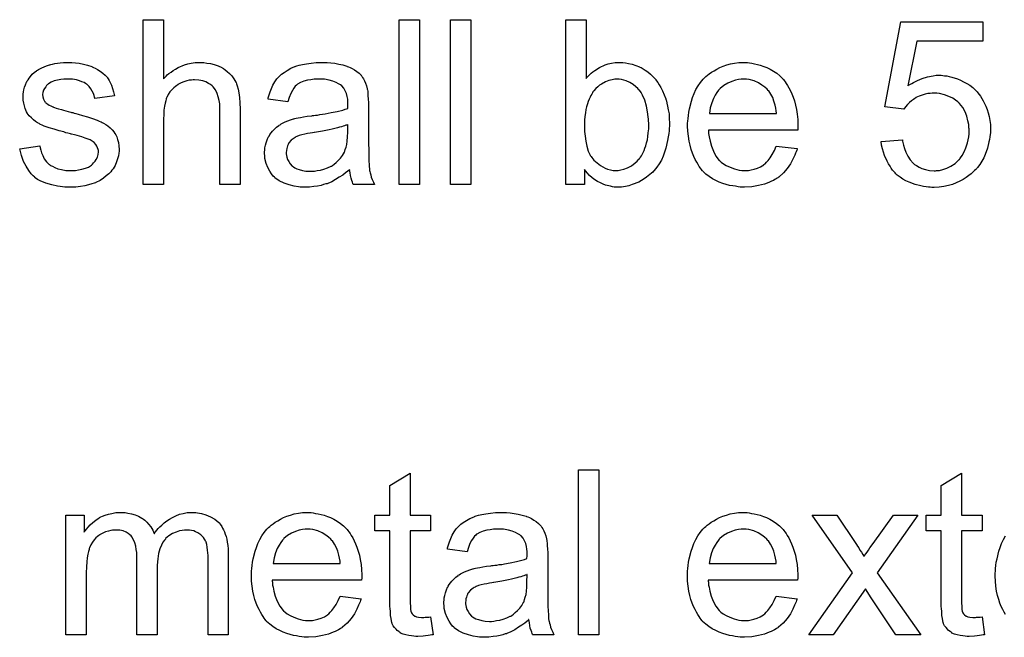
# Model space of a CAD drawing. Extents: x -1.6 to 9, y -2.8 to 5.2.
# Tile 89 of 197: x 6.58 to 7.058, y 0.018 to 0.318. Entities that reach past the tile are written whole.
import ezdxf

# ---------------------------------------------------------------- set-up
doc = ezdxf.new("R2010")
doc.units = 0
doc.layers.add('dfn6-15-57-c_document', color=1, linetype='CONTINUOUS')

msp = doc.modelspace()

# ---------------------------------------------------------------- linework, layer by layer
at = {"layer": 'dfn6-15-57-c_document', "color": 1}
for points in [[(6.649675, 0.28935), (6.649791, 0.289466), (6.650022, 0.289697), (6.650369, 0.290044), (6.650948, 0.290623), (6.651526, 0.291201), (6.652336, 0.291895), (6.653378, 0.292589), (6.654419, 0.293399), (6.655576, 0.294094), (6.656849, 0.294788), (6.659857, 0.29606), (6.661477, 0.296639), (6.663212, 0.296986), (6.665063, 0.297217), (6.666915, 0.297333), (6.667956, 0.297333), (6.669229, 0.297217), (6.670733, 0.296986), (6.672468, 0.296755), (6.674319, 0.296292), (6.676171, 0.295598), (6.678022, 0.294788), (6.678253, 0.294672), (6.678832, 0.294325), (6.679642, 0.293746), (6.680683, 0.292937), (6.681724, 0.291895), (6.682881, 0.290738), (6.683922, 0.28935), (6.684848, 0.28773), (6.684964, 0.287499), (6.685195, 0.28692), (6.685542, 0.285879), (6.685889, 0.284375), (6.686236, 0.282524), (6.686584, 0.280325), (6.686815, 0.277664), (6.686931, 0.274656), (6.686931, 0.237979), (6.677096, 0.237979), (6.677096, 0.274772), (6.677096, 0.274887), (6.677096, 0.275119), (6.677096, 0.275466), (6.677096, 0.275929), (6.67698, 0.277201), (6.676749, 0.278821), (6.676286, 0.280557), (6.675708, 0.282292), (6.674898, 0.284028), (6.673857, 0.285416), (6.673741, 0.285532), (6.673278, 0.285995), (6.672584, 0.286573), (6.671543, 0.287151), (6.67027, 0.287846), (6.668766, 0.288308), (6.666915, 0.288771), (6.664832, 0.288887), (6.664138, 0.288887), (6.663328, 0.288771), (6.662171, 0.288656), (6.661014, 0.288308), (6.659626, 0.287961), (6.658237, 0.287383), (6.656733, 0.286573), (6.656617, 0.286457), (6.656154, 0.28611), (6.65546, 0.285647), (6.65465, 0.284953), (6.653725, 0.284028), (6.652799, 0.282986), (6.651989, 0.281714), (6.651295, 0.280325), (6.651179, 0.280094), (6.651064, 0.279631), (6.650832, 0.278705), (6.650485, 0.277548), (6.650138, 0.276044), (6.649907, 0.274193), (6.649791, 0.272111), (6.649675, 0.269681), (6.649675, 0.237979), (6.639841, 0.237979), (6.639841, 0.318043), (6.649675, 0.318043), (6.649675, 0.28935)], [(6.773937, 0.237979), (6.764103, 0.237979), (6.764103, 0.318043), (6.773937, 0.318043), (6.773937, 0.237979)], [(6.798813, 0.237979), (6.788978, 0.237979), (6.788978, 0.318043), (6.798813, 0.318043), (6.798813, 0.237979)], [(6.854811, 0.289466), (6.854927, 0.289581), (6.855043, 0.289813), (6.85539, 0.29016), (6.855968, 0.290738), (6.856547, 0.291317), (6.857241, 0.292011), (6.858167, 0.292705), (6.859092, 0.293399), (6.861406, 0.294903), (6.864067, 0.29606), (6.865572, 0.296639), (6.867191, 0.296986), (6.868927, 0.297217), (6.870662, 0.297333), (6.871588, 0.297333), (6.872629, 0.297217), (6.873902, 0.297102), (6.875406, 0.296755), (6.877141, 0.296408), (6.878993, 0.295829), (6.880728, 0.295135), (6.88096, 0.295019), (6.881538, 0.294788), (6.882464, 0.294209), (6.883505, 0.293515), (6.884778, 0.292705), (6.88605, 0.291664), (6.887439, 0.290391), (6.888596, 0.289003), (6.888712, 0.288887), (6.889059, 0.288308), (6.889637, 0.287499), (6.890331, 0.286457), (6.891141, 0.285069), (6.891951, 0.283449), (6.892761, 0.281598), (6.893455, 0.279631), (6.893455, 0.279515), (6.893571, 0.2794), (6.893687, 0.279053), (6.893802, 0.278705), (6.894034, 0.277548), (6.894381, 0.276044), (6.894728, 0.274309), (6.895075, 0.272342), (6.895191, 0.270144), (6.895306, 0.26783), (6.895306, 0.267714), (6.895306, 0.267135), (6.895306, 0.266441), (6.895191, 0.2654), (6.895075, 0.264127), (6.894959, 0.262739), (6.894728, 0.261119), (6.894381, 0.259384), (6.893455, 0.255681), (6.892877, 0.253714), (6.892182, 0.251863), (6.891373, 0.249896), (6.890331, 0.248161), (6.889174, 0.246425), (6.887902, 0.244805), (6.887786, 0.24469), (6.887555, 0.244458), (6.887207, 0.244111), (6.886629, 0.243533), (6.885819, 0.242954), (6.885009, 0.24226), (6.884083, 0.241566), (6.882926, 0.240756), (6.881654, 0.240062), (6.880381, 0.239252), (6.877257, 0.237979), (6.875637, 0.2374), (6.873902, 0.237053), (6.872051, 0.236822), (6.870199, 0.236706), (6.869737, 0.236706), (6.869158, 0.236822), (6.868464, 0.236822), (6.867654, 0.236938), (6.866613, 0.237169), (6.864299, 0.237748), (6.863026, 0.23821), (6.861753, 0.238789), (6.860365, 0.239483), (6.859092, 0.240293), (6.857704, 0.241334), (6.856431, 0.242491), (6.855274, 0.243764), (6.854117, 0.245268), (6.854117, 0.237979), (6.844977, 0.237979), (6.844977, 0.318043), (6.854811, 0.318043), (6.854811, 0.289466)], [(7.047336, 0.30763), (7.015287, 0.30763), (7.011006, 0.285995), (7.011122, 0.28611), (7.011354, 0.286226), (7.011701, 0.286457), (7.012279, 0.286804), (7.012973, 0.287151), (7.013783, 0.287614), (7.015634, 0.28854), (7.017948, 0.289466), (7.020494, 0.290275), (7.023271, 0.290854), (7.024659, 0.291085), (7.027204, 0.291085), (7.027899, 0.29097), (7.028824, 0.290854), (7.029865, 0.290738), (7.031023, 0.290507), (7.032295, 0.29016), (7.035072, 0.28935), (7.036576, 0.288771), (7.03808, 0.287961), (7.039584, 0.287151), (7.041088, 0.286226), (7.042477, 0.285069), (7.043865, 0.283796), (7.043981, 0.28368), (7.044212, 0.283449), (7.044559, 0.283102), (7.045022, 0.282524), (7.045601, 0.281714), (7.046179, 0.280904), (7.046873, 0.279862), (7.047568, 0.278705), (7.048146, 0.277433), (7.04884, 0.276044), (7.049419, 0.274425), (7.049997, 0.272805), (7.05046, 0.271069), (7.050807, 0.269102), (7.051039, 0.267135), (7.051154, 0.265053), (7.051154, 0.264937), (7.051154, 0.26459), (7.051154, 0.264012), (7.051039, 0.263202), (7.050923, 0.262276), (7.050807, 0.261235), (7.050576, 0.259962), (7.050344, 0.258689), (7.04965, 0.255681), (7.048493, 0.252557), (7.047799, 0.250937), (7.046873, 0.249433), (7.045948, 0.247814), (7.044791, 0.246309), (7.044675, 0.246194), (7.044444, 0.245847), (7.043981, 0.245384), (7.043402, 0.244805), (7.042592, 0.244111), (7.041667, 0.243185), (7.04051, 0.242376), (7.039237, 0.24145), (7.037849, 0.240524), (7.036229, 0.239714), (7.034493, 0.238905), (7.032642, 0.238095), (7.030675, 0.237516), (7.028477, 0.237053), (7.026163, 0.236706), (7.023733, 0.236591), (7.022692, 0.236591), (7.021882, 0.236706), (7.020957, 0.236822), (7.019915, 0.236938), (7.018643, 0.237053), (7.01737, 0.2374), (7.014477, 0.238095), (7.011585, 0.239136), (7.010081, 0.23983), (7.008577, 0.24064), (7.007188, 0.241566), (7.0058, 0.242607), (7.005684, 0.242723), (7.005453, 0.242838), (7.005221, 0.243301), (7.004759, 0.243764), (7.00418, 0.244343), (7.003602, 0.245037), (7.002907, 0.245962), (7.002329, 0.247004), (7.001635, 0.248045), (7.00094, 0.249318), (6.999668, 0.252094), (6.998627, 0.255334), (6.998279, 0.25707), (6.998048, 0.258921), (7.008345, 0.259731), (7.008345, 0.259615), (7.008345, 0.259384), (7.008461, 0.259036), (7.008577, 0.258458), (7.008924, 0.257185), (7.009387, 0.25545), (7.010081, 0.253714), (7.011006, 0.251747), (7.012163, 0.250012), (7.013552, 0.248392), (7.013783, 0.248276), (7.014246, 0.247814), (7.015172, 0.247235), (7.016444, 0.246541), (7.017833, 0.245847), (7.019568, 0.245268), (7.021535, 0.244805), (7.023733, 0.24469), (7.024428, 0.24469), (7.02489, 0.244805), (7.026279, 0.244921), (7.027899, 0.245384), (7.029865, 0.245962), (7.031832, 0.246888), (7.033915, 0.248276), (7.034841, 0.249086), (7.035766, 0.250012), (7.035882, 0.250127), (7.035998, 0.250243), (7.036229, 0.25059), (7.036576, 0.250937), (7.037386, 0.25221), (7.038312, 0.25383), (7.039122, 0.255797), (7.039931, 0.258226), (7.04051, 0.261119), (7.040741, 0.262623), (7.040741, 0.264243), (7.040741, 0.264359), (7.040741, 0.26459), (7.040741, 0.265053), (7.040626, 0.265631), (7.040626, 0.266325), (7.04051, 0.267135), (7.040163, 0.268987), (7.039584, 0.271185), (7.038774, 0.273383), (7.037617, 0.275466), (7.035998, 0.277433), (7.035998, 0.277548), (7.035766, 0.277664), (7.035188, 0.278243), (7.034146, 0.279053), (7.032758, 0.279978), (7.030907, 0.280788), (7.028824, 0.281598), (7.026395, 0.282176), (7.025006, 0.282408), (7.022808, 0.282408), (7.021882, 0.282292), (7.020725, 0.282176), (7.019337, 0.281829), (7.017948, 0.281482), (7.016444, 0.280904), (7.01494, 0.280209), (7.014824, 0.280094), (7.014362, 0.279862), (7.013667, 0.279284), (7.012742, 0.278705), (7.011816, 0.277896), (7.010891, 0.276854), (7.009849, 0.275813), (7.009039, 0.27454), (6.999783, 0.275813), (7.007535, 0.317002), (7.047336, 0.317002), (7.047336, 0.30763)], [(6.605247, 0.297217), (6.606982, 0.297102), (6.608833, 0.29687), (6.6108, 0.296407), (6.612883, 0.295945), (6.61485, 0.29525), (6.614965, 0.29525), (6.615081, 0.295135), (6.615659, 0.294903), (6.616585, 0.294441), (6.617742, 0.293862), (6.619015, 0.293052), (6.620288, 0.292127), (6.621444, 0.291085), (6.622486, 0.289928), (6.622601, 0.289813), (6.622833, 0.28935), (6.623296, 0.28854), (6.623874, 0.287614), (6.624453, 0.286226), (6.625031, 0.284722), (6.625494, 0.282986), (6.625957, 0.281019), (6.616354, 0.279747), (6.616354, 0.279978), (6.616238, 0.280441), (6.616007, 0.281251), (6.615659, 0.282292), (6.615081, 0.283333), (6.614387, 0.28449), (6.613577, 0.285647), (6.61242, 0.286689), (6.612304, 0.286804), (6.611841, 0.287036), (6.611147, 0.287498), (6.610106, 0.287961), (6.608949, 0.288424), (6.607445, 0.288887), (6.605594, 0.289118), (6.603627, 0.289234), (6.60247, 0.289234), (6.601313, 0.289118), (6.599809, 0.289003), (6.598305, 0.288656), (6.596685, 0.288308), (6.595181, 0.28773), (6.593908, 0.28692), (6.593792, 0.286804), (6.593445, 0.286573), (6.592982, 0.28611), (6.59252, 0.285416), (6.591941, 0.284722), (6.591478, 0.283796), (6.591131, 0.282755), (6.591015, 0.281714), (6.591015, 0.281598), (6.591015, 0.281366), (6.591131, 0.281019), (6.591131, 0.280557), (6.591478, 0.279399), (6.592172, 0.278243), (6.592288, 0.278127), (6.592404, 0.278011), (6.592635, 0.277664), (6.593098, 0.277317), (6.593561, 0.27697), (6.594255, 0.276507), (6.595065, 0.27616), (6.59599, 0.275697), (6.596106, 0.275697), (6.596338, 0.275581), (6.5968, 0.275466), (6.59761, 0.275119), (6.598767, 0.274772), (6.600271, 0.274424), (6.601197, 0.274077), (6.602238, 0.273846), (6.603395, 0.273499), (6.604668, 0.273152), (6.604784, 0.273152), (6.605131, 0.273036), (6.605709, 0.27292), (6.606404, 0.272689), (6.607213, 0.272457), (6.608255, 0.272226), (6.610453, 0.271532), (6.612883, 0.270838), (6.615312, 0.270028), (6.617511, 0.269218), (6.618436, 0.268871), (6.619246, 0.268524), (6.619478, 0.268408), (6.61994, 0.268177), (6.620635, 0.26783), (6.621676, 0.267251), (6.622717, 0.266557), (6.623758, 0.265631), (6.6248, 0.26459), (6.625725, 0.263433), (6.625841, 0.263317), (6.626073, 0.262854), (6.626535, 0.26216), (6.626998, 0.261119), (6.627345, 0.259846), (6.627808, 0.258458), (6.628039, 0.256838), (6.628155, 0.254987), (6.628155, 0.254756), (6.628155, 0.254177), (6.628039, 0.253251), (6.627808, 0.251979), (6.627461, 0.25059), (6.626882, 0.249086), (6.626188, 0.247351), (6.625263, 0.245731), (6.625147, 0.2455), (6.624684, 0.245037), (6.624106, 0.244227), (6.62318, 0.243301), (6.621907, 0.24226), (6.620519, 0.241103), (6.618899, 0.240062), (6.616932, 0.23902), (6.616816, 0.23902), (6.616701, 0.238905), (6.616007, 0.238673), (6.61485, 0.238326), (6.613346, 0.237863), (6.611494, 0.2374), (6.609412, 0.237053), (6.607213, 0.236822), (6.604668, 0.236706), (6.603627, 0.236706), (6.602817, 0.236822), (6.601891, 0.236822), (6.600734, 0.236938), (6.599577, 0.237053), (6.598305, 0.237285), (6.595528, 0.237863), (6.592635, 0.238673), (6.589858, 0.23983), (6.588586, 0.240524), (6.587429, 0.241334), (6.587313, 0.24145), (6.587197, 0.241566), (6.586503, 0.24226), (6.585462, 0.243301), (6.584305, 0.244921), (6.583032, 0.246888), (6.581759, 0.249202), (6.580718, 0.252094), (6.579908, 0.255334), (6.589627, 0.256838), (6.589627, 0.256722), (6.589627, 0.256607), (6.589858, 0.255912), (6.59009, 0.254755), (6.590553, 0.253483), (6.591131, 0.252094), (6.591825, 0.25059), (6.592867, 0.249086), (6.594139, 0.247813), (6.594371, 0.247698), (6.594833, 0.247351), (6.595759, 0.246888), (6.596916, 0.246309), (6.59842, 0.245731), (6.600156, 0.245268), (6.602238, 0.244921), (6.604668, 0.244805), (6.605825, 0.244805), (6.606982, 0.244921), (6.608486, 0.245152), (6.610106, 0.245499), (6.611841, 0.245962), (6.613346, 0.246541), (6.614734, 0.247466), (6.61485, 0.247582), (6.615312, 0.247929), (6.615775, 0.248508), (6.616469, 0.249318), (6.617048, 0.250243), (6.617626, 0.2514), (6.617974, 0.252557), (6.618089, 0.253946), (6.618089, 0.254061), (6.618089, 0.254524), (6.617974, 0.255103), (6.617742, 0.255912), (6.617395, 0.256722), (6.616816, 0.257532), (6.616122, 0.258458), (6.615081, 0.259152), (6.614965, 0.259268), (6.614618, 0.259384), (6.61404, 0.259731), (6.613114, 0.260078), (6.611726, 0.26054), (6.610916, 0.260887), (6.60999, 0.261119), (6.608949, 0.261466), (6.607792, 0.261813), (6.606519, 0.26216), (6.605015, 0.262507), (6.604899, 0.262507), (6.604552, 0.262623), (6.603974, 0.262739), (6.60328, 0.26297), (6.602354, 0.263202), (6.601313, 0.263549), (6.599114, 0.264127), (6.596569, 0.264937), (6.594139, 0.265631), (6.591825, 0.266441), (6.590784, 0.266904), (6.589974, 0.267251), (6.589743, 0.267367), (6.58928, 0.267598), (6.588586, 0.268061), (6.58766, 0.268639), (6.586619, 0.269449), (6.585578, 0.270375), (6.584536, 0.271416), (6.583611, 0.272689), (6.583495, 0.272805), (6.583264, 0.273267), (6.582916, 0.274077), (6.582569, 0.275003), (6.582222, 0.27616), (6.581875, 0.277548), (6.581644, 0.278937), (6.581528, 0.280557), (6.581528, 0.280788), (6.581528, 0.281251), (6.581644, 0.281945), (6.581759, 0.282986), (6.581991, 0.284027), (6.582222, 0.2853), (6.582685, 0.286457), (6.583264, 0.28773), (6.583379, 0.287846), (6.583611, 0.288308), (6.583958, 0.288887), (6.584536, 0.289697), (6.58523, 0.290507), (6.58604, 0.291548), (6.586966, 0.292474), (6.588123, 0.293284), (6.588239, 0.293399), (6.588586, 0.293515), (6.589048, 0.293862), (6.589743, 0.294209), (6.590668, 0.294672), (6.59171, 0.295135), (6.592982, 0.295598), (6.594371, 0.29606), (6.594602, 0.296176), (6.595065, 0.296292), (6.595875, 0.296523), (6.596916, 0.296755), (6.598189, 0.296986), (6.599577, 0.297102), (6.601197, 0.297333), (6.603974, 0.297333), (6.605247, 0.297217)], [(6.729161, 0.297217), (6.730897, 0.297102), (6.732864, 0.29687), (6.734831, 0.296523), (6.736797, 0.29606), (6.738649, 0.295482), (6.73888, 0.295366), (6.739458, 0.295135), (6.740268, 0.294788), (6.74131, 0.294325), (6.742467, 0.293631), (6.743624, 0.292937), (6.744665, 0.292011), (6.745591, 0.291085), (6.745706, 0.29097), (6.745938, 0.290623), (6.746285, 0.290044), (6.746748, 0.28935), (6.747326, 0.288308), (6.747789, 0.287267), (6.748252, 0.285995), (6.748599, 0.28449), (6.748599, 0.284375), (6.748715, 0.284028), (6.74883, 0.283333), (6.748946, 0.282408), (6.748946, 0.281135), (6.749062, 0.279631), (6.749177, 0.277664), (6.749177, 0.275466), (6.749177, 0.262276), (6.749177, 0.26216), (6.749177, 0.261697), (6.749177, 0.261003), (6.749177, 0.260078), (6.749177, 0.259036), (6.749177, 0.257764), (6.749293, 0.254987), (6.749293, 0.252094), (6.749409, 0.249202), (6.749524, 0.247929), (6.749524, 0.246772), (6.74964, 0.245731), (6.749756, 0.244921), (6.749756, 0.244805), (6.749872, 0.244343), (6.749987, 0.243648), (6.750334, 0.242723), (6.750566, 0.241681), (6.751029, 0.240524), (6.751607, 0.239252), (6.752185, 0.237979), (6.741888, 0.237979), (6.741773, 0.238095), (6.741657, 0.238558), (6.741425, 0.239136), (6.741078, 0.240062), (6.740731, 0.241103), (6.7405, 0.242376), (6.740268, 0.243764), (6.740037, 0.245268), (6.739921, 0.245268), (6.739806, 0.245037), (6.739111, 0.244458), (6.73807, 0.243648), (6.736682, 0.242607), (6.734946, 0.241566), (6.733211, 0.240409), (6.731359, 0.239367), (6.729393, 0.238558), (6.729161, 0.238442), (6.728467, 0.238326), (6.727426, 0.237979), (6.726153, 0.237632), (6.724533, 0.237285), (6.722682, 0.237053), (6.720599, 0.236822), (6.718517, 0.236706), (6.717591, 0.236706), (6.716897, 0.236822), (6.716087, 0.236822), (6.715162, 0.236938), (6.713079, 0.237285), (6.710765, 0.237863), (6.70822, 0.238673), (6.705905, 0.23983), (6.703823, 0.241334), (6.703592, 0.241566), (6.703013, 0.242144), (6.702203, 0.243185), (6.701278, 0.244574), (6.700352, 0.246309), (6.699542, 0.248276), (6.698963, 0.250706), (6.698848, 0.251863), (6.698732, 0.253251), (6.698732, 0.253483), (6.698732, 0.253946), (6.698848, 0.254756), (6.698963, 0.255797), (6.699195, 0.25707), (6.699542, 0.258342), (6.700005, 0.259731), (6.700583, 0.261003), (6.700699, 0.261119), (6.70093, 0.261582), (6.701393, 0.262276), (6.701972, 0.263086), (6.702666, 0.264012), (6.703592, 0.264937), (6.704517, 0.265863), (6.705674, 0.266673), (6.70579, 0.266788), (6.706253, 0.26702), (6.706831, 0.267483), (6.707757, 0.267945), (6.708798, 0.268408), (6.710071, 0.268987), (6.711343, 0.269449), (6.712847, 0.269912), (6.712963, 0.269912), (6.713426, 0.270028), (6.71412, 0.270259), (6.715046, 0.270375), (6.716203, 0.270606), (6.717707, 0.270838), (6.719442, 0.271185), (6.721525, 0.271416), (6.721641, 0.271416), (6.722104, 0.271532), (6.722682, 0.271532), (6.723492, 0.271648), (6.724417, 0.271763), (6.725574, 0.271995), (6.726847, 0.272111), (6.728236, 0.272342), (6.731012, 0.27292), (6.734021, 0.273499), (6.736682, 0.274193), (6.737954, 0.27454), (6.739111, 0.274887), (6.739111, 0.275003), (6.739111, 0.275234), (6.739227, 0.275929), (6.739227, 0.276738), (6.739227, 0.277201), (6.739227, 0.277433), (6.739227, 0.277548), (6.739227, 0.277664), (6.739227, 0.278358), (6.739111, 0.279515), (6.73888, 0.280788), (6.738533, 0.282176), (6.737954, 0.283565), (6.73726, 0.284837), (6.736335, 0.285879), (6.736219, 0.285995), (6.73564, 0.286457), (6.734715, 0.28692), (6.733558, 0.287614), (6.731938, 0.288193), (6.730087, 0.288771), (6.727773, 0.289118), (6.725112, 0.289234), (6.723955, 0.289234), (6.722798, 0.289118), (6.721178, 0.288887), (6.719558, 0.288656), (6.717823, 0.288193), (6.716203, 0.287614), (6.714814, 0.286804), (6.714699, 0.286689), (6.714236, 0.286342), (6.713657, 0.285763), (6.712963, 0.284837), (6.712269, 0.28368), (6.711459, 0.282176), (6.710765, 0.280325), (6.710071, 0.278243), (6.700468, 0.279515), (6.700468, 0.279631), (6.700583, 0.279747), (6.700583, 0.280094), (6.700699, 0.280557), (6.701046, 0.281598), (6.701509, 0.283102), (6.702087, 0.284606), (6.702782, 0.286226), (6.703707, 0.287846), (6.704748, 0.28935), (6.704864, 0.289466), (6.705327, 0.289928), (6.706021, 0.290623), (6.706947, 0.291548), (6.70822, 0.292474), (6.709724, 0.293399), (6.711459, 0.294441), (6.713426, 0.29525), (6.713542, 0.29525), (6.713657, 0.295366), (6.714005, 0.295482), (6.714467, 0.295598), (6.715624, 0.295945), (6.717244, 0.296292), (6.719095, 0.296639), (6.721409, 0.296986), (6.723839, 0.297217), (6.726616, 0.297333), (6.727889, 0.297333), (6.729161, 0.297217)], [(6.93314, 0.297217), (6.934066, 0.297102), (6.935223, 0.29687), (6.936496, 0.296639), (6.938, 0.296292), (6.939388, 0.295945), (6.941008, 0.295366), (6.942512, 0.294788), (6.944132, 0.293978), (6.945752, 0.293052), (6.947371, 0.292011), (6.948876, 0.290738), (6.950264, 0.28935), (6.95038, 0.289234), (6.950611, 0.289003), (6.950958, 0.28854), (6.951421, 0.287846), (6.951999, 0.287036), (6.952578, 0.28611), (6.953272, 0.284953), (6.953966, 0.283565), (6.95466, 0.282061), (6.955355, 0.280441), (6.955933, 0.27859), (6.956512, 0.276623), (6.956975, 0.274425), (6.957322, 0.272111), (6.957553, 0.269681), (6.957669, 0.26702), (6.957669, 0.266904), (6.957669, 0.266441), (6.957669, 0.265631), (6.957553, 0.264474), (6.914166, 0.264474), (6.914166, 0.264359), (6.914166, 0.264012), (6.914281, 0.263549), (6.914281, 0.262854), (6.914397, 0.262045), (6.914628, 0.261119), (6.914975, 0.259036), (6.91567, 0.256722), (6.916595, 0.254177), (6.917868, 0.251863), (6.919488, 0.24978), (6.919603, 0.24978), (6.919719, 0.249549), (6.920413, 0.24897), (6.921455, 0.248161), (6.922843, 0.247351), (6.924694, 0.246425), (6.926777, 0.245615), (6.929091, 0.245037), (6.930364, 0.244921), (6.931752, 0.244805), (6.932677, 0.244805), (6.933719, 0.244921), (6.934992, 0.245152), (6.93638, 0.2455), (6.938, 0.245962), (6.939504, 0.246656), (6.941008, 0.247582), (6.941124, 0.247698), (6.941702, 0.248161), (6.942396, 0.248855), (6.943206, 0.24978), (6.944132, 0.251053), (6.945173, 0.252673), (6.946214, 0.254524), (6.94714, 0.256722), (6.957322, 0.25545), (6.957322, 0.255334), (6.957206, 0.255103), (6.95709, 0.25464), (6.956859, 0.253946), (6.956512, 0.253251), (6.956165, 0.252326), (6.955239, 0.250359), (6.954082, 0.248161), (6.952462, 0.245847), (6.950611, 0.243648), (6.948297, 0.241566), (6.948181, 0.241566), (6.94795, 0.241334), (6.947603, 0.241103), (6.94714, 0.240756), (6.946446, 0.240409), (6.945752, 0.240062), (6.944826, 0.239599), (6.943785, 0.239136), (6.942628, 0.238673), (6.941471, 0.23821), (6.938578, 0.237516), (6.935339, 0.236938), (6.931752, 0.236706), (6.930479, 0.236706), (6.929669, 0.236822), (6.928628, 0.236938), (6.927355, 0.237169), (6.925967, 0.2374), (6.924463, 0.237632), (6.921223, 0.238558), (6.919488, 0.239252), (6.917868, 0.239946), (6.916132, 0.240871), (6.914513, 0.241913), (6.913008, 0.24307), (6.911504, 0.244458), (6.911389, 0.244574), (6.911157, 0.244805), (6.91081, 0.245268), (6.910347, 0.245962), (6.909769, 0.246772), (6.90919, 0.247698), (6.908496, 0.248855), (6.907802, 0.250127), (6.907108, 0.251632), (6.906414, 0.253251), (6.905835, 0.255103), (6.905257, 0.25707), (6.904794, 0.259152), (6.904447, 0.261466), (6.904215, 0.263896), (6.9041, 0.266441), (6.9041, 0.266557), (6.9041, 0.267135), (6.9041, 0.26783), (6.904215, 0.268871), (6.904331, 0.270144), (6.904447, 0.271532), (6.904678, 0.273152), (6.905025, 0.274772), (6.905951, 0.278474), (6.906529, 0.280325), (6.907224, 0.282292), (6.908149, 0.284143), (6.90919, 0.285879), (6.910347, 0.287614), (6.91162, 0.289234), (6.911736, 0.28935), (6.911967, 0.289581), (6.91243, 0.289928), (6.913008, 0.290507), (6.913703, 0.291085), (6.914628, 0.291779), (6.91567, 0.292589), (6.916942, 0.293284), (6.918215, 0.294094), (6.919719, 0.294788), (6.921339, 0.295482), (6.923074, 0.29606), (6.924926, 0.296639), (6.926892, 0.296986), (6.928975, 0.297217), (6.931173, 0.297333), (6.93233, 0.297333), (6.93314, 0.297217)], [(6.870894, 0.289234), (6.869158, 0.289234), (6.868695, 0.289118), (6.867423, 0.288887), (6.865919, 0.28854), (6.864183, 0.287846), (6.862332, 0.286804), (6.861406, 0.286226), (6.860481, 0.285416), (6.859555, 0.284606), (6.85863, 0.283565), (6.85863, 0.283449), (6.858398, 0.283333), (6.858167, 0.282986), (6.857935, 0.282524), (6.857588, 0.281945), (6.857125, 0.281251), (6.856778, 0.280441), (6.856315, 0.279515), (6.855853, 0.278358), (6.855506, 0.277201), (6.855043, 0.275813), (6.854696, 0.274425), (6.854464, 0.272805), (6.854233, 0.271069), (6.854002, 0.269334), (6.854002, 0.267367), (6.854002, 0.267251), (6.854002, 0.266904), (6.854002, 0.266325), (6.854002, 0.265631), (6.854117, 0.264821), (6.854117, 0.26378), (6.854349, 0.261582), (6.854696, 0.259152), (6.855158, 0.256607), (6.855853, 0.254293), (6.856315, 0.253251), (6.856778, 0.252326), (6.856778, 0.25221), (6.85701, 0.251979), (6.857241, 0.251632), (6.857588, 0.251169), (6.85863, 0.249896), (6.860134, 0.248623), (6.861869, 0.247235), (6.864067, 0.245962), (6.865224, 0.2455), (6.866613, 0.245152), (6.867886, 0.244921), (6.86939, 0.244805), (6.869968, 0.244805), (6.870431, 0.244921), (6.871704, 0.245152), (6.873208, 0.2455), (6.874943, 0.246194), (6.876794, 0.247119), (6.878646, 0.248508), (6.879571, 0.249433), (6.880497, 0.250359), (6.880497, 0.250475), (6.880728, 0.25059), (6.88096, 0.250937), (6.881191, 0.2514), (6.881654, 0.251979), (6.882001, 0.252673), (6.882464, 0.253599), (6.882926, 0.254524), (6.883274, 0.255681), (6.883736, 0.256838), (6.884199, 0.258226), (6.884546, 0.259731), (6.884778, 0.26135), (6.885009, 0.263086), (6.88524, 0.265053), (6.88524, 0.26702), (6.88524, 0.267135), (6.88524, 0.267483), (6.88524, 0.268061), (6.885125, 0.268871), (6.885125, 0.269796), (6.885009, 0.270954), (6.884662, 0.273383), (6.884199, 0.276044), (6.883389, 0.278937), (6.882232, 0.281482), (6.881538, 0.282755), (6.880728, 0.283796), (6.880728, 0.283912), (6.880497, 0.284028), (6.879918, 0.284606), (6.878993, 0.285532), (6.87772, 0.286573), (6.8761, 0.287499), (6.874249, 0.288424), (6.872051, 0.289003), (6.870894, 0.289234)], [(6.931289, 0.289234), (6.930595, 0.289234), (6.930132, 0.289118), (6.928859, 0.289003), (6.927355, 0.288656), (6.925504, 0.288077), (6.923537, 0.287267), (6.921686, 0.28611), (6.919835, 0.284606), (6.919603, 0.284375), (6.919141, 0.283796), (6.918331, 0.282755), (6.917521, 0.281366), (6.916595, 0.279747), (6.915785, 0.277664), (6.915091, 0.275234), (6.914744, 0.272573), (6.947256, 0.272573), (6.947256, 0.272689), (6.947256, 0.27292), (6.94714, 0.273267), (6.94714, 0.27373), (6.946909, 0.275119), (6.946561, 0.276623), (6.945983, 0.278474), (6.945404, 0.280209), (6.944479, 0.281945), (6.943438, 0.283449), (6.943438, 0.283565), (6.943206, 0.28368), (6.942628, 0.284375), (6.941586, 0.2853), (6.940198, 0.286342), (6.938462, 0.287383), (6.93638, 0.288308), (6.93395, 0.289003), (6.932677, 0.289118), (6.931289, 0.289234)], [(6.739227, 0.267135), (6.739111, 0.267135), (6.738996, 0.26702), (6.738649, 0.266904), (6.738186, 0.266788), (6.737607, 0.266557), (6.736913, 0.266325), (6.736103, 0.266094), (6.735178, 0.265863), (6.734136, 0.265516), (6.732864, 0.265284), (6.731591, 0.264937), (6.730087, 0.26459), (6.728467, 0.264243), (6.726847, 0.263896), (6.724996, 0.263664), (6.723029, 0.263317), (6.722798, 0.263317), (6.722104, 0.263202), (6.720947, 0.26297), (6.719674, 0.262739), (6.718285, 0.262507), (6.716897, 0.26216), (6.715624, 0.261813), (6.714467, 0.26135), (6.714352, 0.26135), (6.714005, 0.261119), (6.713542, 0.260888), (6.713079, 0.260541), (6.71169, 0.259615), (6.710533, 0.258226), (6.710533, 0.258111), (6.710302, 0.257879), (6.710186, 0.257417), (6.709955, 0.256838), (6.709724, 0.256144), (6.709492, 0.25545), (6.709377, 0.254524), (6.709261, 0.253599), (6.709261, 0.253483), (6.709261, 0.252904), (6.709377, 0.25221), (6.709608, 0.251285), (6.709955, 0.250243), (6.710533, 0.249202), (6.711228, 0.248045), (6.712153, 0.247004), (6.712269, 0.246888), (6.712732, 0.246656), (6.713426, 0.246194), (6.714352, 0.245731), (6.715624, 0.245268), (6.717128, 0.244805), (6.718864, 0.244574), (6.720947, 0.244458), (6.721872, 0.244458), (6.723029, 0.244574), (6.724302, 0.244805), (6.725922, 0.245037), (6.727541, 0.2455), (6.729277, 0.246078), (6.731012, 0.246888), (6.731244, 0.247004), (6.731707, 0.247351), (6.732516, 0.247929), (6.733442, 0.248739), (6.734483, 0.249665), (6.73564, 0.250822), (6.736566, 0.25221), (6.737492, 0.253714), (6.737607, 0.25383), (6.737723, 0.254293), (6.737954, 0.255103), (6.738301, 0.256144), (6.738649, 0.257532), (6.73888, 0.259152), (6.738996, 0.261119), (6.739111, 0.263433), (6.739227, 0.267135)], [(6.769425, 0.077642), (6.779375, 0.077642), (6.779375, 0.070006), (6.769425, 0.070006), (6.769425, 0.035874), (6.769425, 0.035643), (6.769425, 0.03518), (6.769425, 0.034486), (6.769541, 0.033676), (6.769656, 0.031825), (6.769772, 0.031015), (6.769888, 0.030436), (6.770003, 0.030205), (6.77035, 0.029742), (6.770813, 0.029164), (6.771623, 0.028585), (6.771855, 0.028469), (6.772433, 0.028238), (6.773474, 0.028007), (6.774978, 0.027891), (6.776135, 0.027891), (6.776714, 0.028007), (6.777524, 0.028007), (6.778449, 0.028122), (6.779375, 0.028238), (6.780648, 0.019561), (6.780416, 0.019561), (6.779953, 0.019445), (6.779144, 0.019329), (6.778102, 0.019213), (6.776945, 0.018982), (6.775673, 0.018866), (6.773127, 0.018751), (6.772202, 0.018751), (6.771276, 0.018866), (6.770119, 0.018982), (6.768731, 0.019098), (6.767342, 0.019445), (6.766069, 0.019792), (6.764797, 0.02037), (6.764681, 0.020486), (6.764334, 0.020718), (6.763871, 0.021065), (6.763177, 0.021643), (6.762599, 0.022222), (6.761904, 0.023032), (6.76121, 0.023841), (6.760747, 0.024883), (6.760747, 0.024998), (6.760516, 0.025461), (6.7604, 0.026271), (6.760169, 0.027428), (6.759937, 0.028932), (6.759822, 0.029858), (6.759822, 0.030899), (6.759706, 0.032172), (6.75959, 0.033444), (6.75959, 0.034833), (6.75959, 0.036453), (6.75959, 0.070006), (6.752301, 0.070006), (6.752301, 0.077642), (6.75959, 0.077642), (6.75959, 0.091989), (6.769425, 0.097889), (6.769425, 0.077642)], [(6.860944, 0.019561), (6.851109, 0.019561), (6.851109, 0.099625), (6.860944, 0.099625), (6.860944, 0.019561)], [(7.037039, 0.077642), (7.046989, 0.077642), (7.046989, 0.070006), (7.037039, 0.070006), (7.037039, 0.035874), (7.037039, 0.035643), (7.037039, 0.03518), (7.037039, 0.034486), (7.037155, 0.033676), (7.03727, 0.031825), (7.037386, 0.031015), (7.037502, 0.030436), (7.037617, 0.030205), (7.037965, 0.029742), (7.038427, 0.029164), (7.039237, 0.028585), (7.039469, 0.028469), (7.040047, 0.028238), (7.041088, 0.028007), (7.042592, 0.027891), (7.043749, 0.027891), (7.044328, 0.028007), (7.045138, 0.028007), (7.046064, 0.028122), (7.046989, 0.028238), (7.048262, 0.019561), (7.04803, 0.019561), (7.047568, 0.019445), (7.046758, 0.019329), (7.045716, 0.019213), (7.044559, 0.018982), (7.043287, 0.018866), (7.040741, 0.018751), (7.039816, 0.018751), (7.03889, 0.018866), (7.037733, 0.018982), (7.036345, 0.019098), (7.034956, 0.019445), (7.033684, 0.019792), (7.032411, 0.02037), (7.032295, 0.020486), (7.031948, 0.020718), (7.031485, 0.021065), (7.030791, 0.021643), (7.030213, 0.022222), (7.029518, 0.023032), (7.028824, 0.023841), (7.028361, 0.024883), (7.028361, 0.024998), (7.02813, 0.025461), (7.028014, 0.026271), (7.027783, 0.027428), (7.027551, 0.028932), (7.027436, 0.029858), (7.027436, 0.030899), (7.02732, 0.032172), (7.027204, 0.033444), (7.027204, 0.034833), (7.027204, 0.036453), (7.027204, 0.070006), (7.019915, 0.070006), (7.019915, 0.077642), (7.027204, 0.077642), (7.027204, 0.091989), (7.037039, 0.097889), (7.037039, 0.077642)], [(6.664601, 0.078799), (6.66541, 0.078799), (6.66622, 0.078683), (6.668187, 0.078336), (6.67027, 0.077758), (6.672468, 0.076832), (6.674667, 0.075675), (6.676518, 0.074055), (6.676749, 0.073824), (6.677212, 0.07313), (6.678022, 0.072088), (6.678369, 0.071278), (6.678832, 0.070469), (6.679294, 0.069427), (6.679642, 0.068386), (6.680104, 0.067229), (6.680452, 0.065841), (6.680683, 0.064452), (6.680914, 0.062832), (6.681146, 0.061212), (6.681146, 0.059361), (6.681146, 0.019561), (6.671311, 0.019561), (6.671311, 0.056006), (6.671311, 0.056122), (6.671311, 0.056237), (6.671311, 0.056932), (6.671311, 0.057973), (6.671195, 0.059246), (6.67108, 0.060634), (6.670964, 0.062022), (6.670733, 0.063411), (6.670386, 0.064452), (6.670386, 0.064568), (6.670154, 0.064915), (6.669923, 0.065378), (6.669576, 0.065956), (6.669113, 0.06665), (6.668534, 0.067345), (6.66784, 0.068039), (6.666915, 0.068733), (6.666799, 0.068849), (6.666452, 0.068964), (6.665989, 0.069196), (6.665179, 0.069543), (6.664369, 0.06989), (6.663328, 0.070121), (6.662287, 0.070237), (6.661014, 0.070353), (6.660435, 0.070353), (6.659973, 0.070237), (6.658816, 0.070121), (6.657427, 0.06989), (6.655807, 0.069311), (6.654072, 0.068617), (6.652336, 0.067576), (6.650717, 0.066188), (6.650601, 0.065956), (6.650138, 0.065378), (6.649444, 0.064452), (6.64875, 0.063064), (6.64794, 0.061212), (6.647361, 0.059014), (6.646899, 0.056353), (6.646667, 0.053229), (6.646667, 0.019561), (6.636833, 0.019561), (6.636833, 0.057163), (6.636833, 0.057279), (6.636833, 0.05751), (6.636833, 0.057742), (6.636833, 0.058204), (6.636717, 0.059477), (6.636485, 0.060865), (6.636254, 0.062485), (6.635791, 0.064105), (6.635213, 0.065609), (6.634403, 0.066998), (6.634287, 0.067113), (6.63394, 0.067576), (6.633362, 0.068039), (6.632552, 0.068733), (6.63151, 0.069311), (6.630122, 0.06989), (6.628502, 0.070237), (6.626535, 0.070353), (6.625841, 0.070353), (6.625031, 0.070237), (6.624106, 0.070121), (6.622949, 0.069774), (6.62156, 0.069427), (6.620288, 0.068849), (6.618899, 0.068154), (6.618783, 0.068039), (6.618321, 0.067692), (6.617742, 0.067229), (6.616932, 0.066535), (6.616122, 0.065609), (6.615312, 0.064452), (6.614502, 0.063179), (6.613808, 0.061675), (6.613693, 0.061444), (6.613577, 0.060865), (6.613346, 0.05994), (6.612998, 0.058667), (6.612651, 0.056932), (6.61242, 0.054849), (6.612304, 0.052419), (6.612189, 0.049642), (6.612189, 0.019561), (6.602354, 0.01956), (6.602354, 0.077642), (6.611147, 0.077642), (6.611147, 0.069311), (6.611263, 0.069543), (6.61161, 0.070006), (6.612304, 0.070816), (6.613114, 0.071741), (6.614155, 0.072898), (6.615428, 0.074055), (6.616816, 0.075212), (6.618436, 0.076254), (6.618668, 0.076369), (6.619246, 0.076716), (6.620172, 0.077063), (6.621444, 0.077642), (6.622949, 0.078105), (6.624684, 0.078452), (6.626651, 0.078799), (6.628734, 0.078915), (6.629775, 0.078915), (6.631048, 0.078799), (6.632436, 0.078567), (6.634172, 0.07822), (6.635907, 0.077758), (6.637642, 0.077063), (6.639262, 0.076138), (6.639494, 0.076022), (6.639957, 0.075675), (6.640651, 0.075097), (6.641576, 0.074171), (6.642502, 0.07313), (6.643543, 0.071857), (6.644469, 0.070353), (6.645163, 0.068617), (6.645279, 0.068733), (6.64551, 0.06908), (6.645857, 0.069543), (6.646436, 0.070237), (6.64713, 0.071047), (6.64794, 0.071857), (6.648865, 0.072782), (6.650022, 0.073824), (6.651295, 0.074749), (6.652568, 0.075675), (6.654072, 0.076485), (6.655692, 0.077295), (6.657427, 0.077989), (6.659278, 0.078452), (6.66113, 0.078799), (6.663212, 0.078915), (6.664022, 0.078915), (6.664601, 0.078799)], [(6.721409, 0.078799), (6.722335, 0.078683), (6.723492, 0.078452), (6.724765, 0.07822), (6.726269, 0.077873), (6.727657, 0.077526), (6.729277, 0.076948), (6.730781, 0.076369), (6.732401, 0.075559), (6.734021, 0.074634), (6.73564, 0.073592), (6.737145, 0.07232), (6.738533, 0.070931), (6.738649, 0.070816), (6.73888, 0.070584), (6.739227, 0.070121), (6.73969, 0.069427), (6.740268, 0.068617), (6.740847, 0.067692), (6.741541, 0.066535), (6.742235, 0.065146), (6.74293, 0.063642), (6.743624, 0.062022), (6.744202, 0.060171), (6.744781, 0.058204), (6.745243, 0.056006), (6.745591, 0.053692), (6.745822, 0.051262), (6.745938, 0.048601), (6.745938, 0.048486), (6.745938, 0.048023), (6.745938, 0.047213), (6.745822, 0.046056), (6.702435, 0.046056), (6.702435, 0.04594), (6.702435, 0.045593), (6.70255, 0.04513), (6.70255, 0.044436), (6.702666, 0.043626), (6.702897, 0.0427), (6.703244, 0.040618), (6.703939, 0.038304), (6.704864, 0.035758), (6.706137, 0.033444), (6.707757, 0.031362), (6.707872, 0.031362), (6.707988, 0.031131), (6.708682, 0.030552), (6.709724, 0.029742), (6.711112, 0.028932), (6.712963, 0.028007), (6.715046, 0.027197), (6.71736, 0.026618), (6.718632, 0.026503), (6.720021, 0.026387), (6.720947, 0.026387), (6.721988, 0.026503), (6.723261, 0.026734), (6.724649, 0.027081), (6.726269, 0.027544), (6.727773, 0.028238), (6.729277, 0.029164), (6.729393, 0.029279), (6.729971, 0.029742), (6.730665, 0.030436), (6.731475, 0.031362), (6.732401, 0.032635), (6.733442, 0.034254), (6.734483, 0.036106), (6.735409, 0.038304), (6.745591, 0.037031), (6.745591, 0.036916), (6.745475, 0.036684), (6.745359, 0.036221), (6.745128, 0.035527), (6.744781, 0.034833), (6.744434, 0.033907), (6.743508, 0.03194), (6.742351, 0.029742), (6.740731, 0.027428), (6.73888, 0.02523), (6.736566, 0.023147), (6.73645, 0.023147), (6.736219, 0.022916), (6.735872, 0.022684), (6.735409, 0.022337), (6.734715, 0.02199), (6.734021, 0.021643), (6.733095, 0.02118), (6.732054, 0.020718), (6.730897, 0.020255), (6.72974, 0.019792), (6.726847, 0.019098), (6.723608, 0.018519), (6.720021, 0.018288), (6.718748, 0.018288), (6.717938, 0.018404), (6.716897, 0.018519), (6.715624, 0.018751), (6.714236, 0.018982), (6.712732, 0.019213), (6.709492, 0.020139), (6.707757, 0.020833), (6.706137, 0.021527), (6.704401, 0.022453), (6.702782, 0.023494), (6.701278, 0.024651), (6.699773, 0.02604), (6.699658, 0.026155), (6.699426, 0.026387), (6.699079, 0.02685), (6.698616, 0.027544), (6.698038, 0.028354), (6.697459, 0.029279), (6.696765, 0.030436), (6.696071, 0.031709), (6.695377, 0.033213), (6.694683, 0.034833), (6.694104, 0.036684), (6.693526, 0.038651), (6.693063, 0.040734), (6.692716, 0.043048), (6.692484, 0.045477), (6.692369, 0.048023), (6.692369, 0.048138), (6.692369, 0.048717), (6.692369, 0.049411), (6.692484, 0.050452), (6.6926, 0.051725), (6.692716, 0.053114), (6.692947, 0.054733), (6.693294, 0.056353), (6.69422, 0.060056), (6.694798, 0.061907), (6.695493, 0.063874), (6.696418, 0.065725), (6.697459, 0.06746), (6.698616, 0.069196), (6.699889, 0.070816), (6.700005, 0.070931), (6.700236, 0.071163), (6.700699, 0.07151), (6.701278, 0.072088), (6.701972, 0.072667), (6.702897, 0.073361), (6.703939, 0.074171), (6.705211, 0.074865), (6.706484, 0.075675), (6.707988, 0.076369), (6.709608, 0.077063), (6.711343, 0.077642), (6.713195, 0.07822), (6.715162, 0.078567), (6.717244, 0.078799), (6.719442, 0.078915), (6.720599, 0.078915), (6.721409, 0.078799)], [(6.816168, 0.078799), (6.817903, 0.078683), (6.81987, 0.078452), (6.821837, 0.078105), (6.823804, 0.077642), (6.825655, 0.077063), (6.825886, 0.076948), (6.826465, 0.076716), (6.827275, 0.076369), (6.828316, 0.075906), (6.829473, 0.075212), (6.83063, 0.074518), (6.831671, 0.073592), (6.832597, 0.072667), (6.832713, 0.072551), (6.832944, 0.072204), (6.833291, 0.071626), (6.833754, 0.070931), (6.834333, 0.06989), (6.834795, 0.068849), (6.835258, 0.067576), (6.835605, 0.066072), (6.835605, 0.065956), (6.835721, 0.065609), (6.835837, 0.064915), (6.835952, 0.063989), (6.835952, 0.062717), (6.836068, 0.061212), (6.836184, 0.059246), (6.836184, 0.057047), (6.836184, 0.043858), (6.836184, 0.043742), (6.836184, 0.043279), (6.836184, 0.042585), (6.836184, 0.041659), (6.836184, 0.040618), (6.836184, 0.039345), (6.836299, 0.036568), (6.836299, 0.033676), (6.836415, 0.030783), (6.836531, 0.029511), (6.836531, 0.028354), (6.836646, 0.027312), (6.836762, 0.026503), (6.836762, 0.026387), (6.836878, 0.025924), (6.836994, 0.02523), (6.837341, 0.024304), (6.837572, 0.023263), (6.838035, 0.022106), (6.838613, 0.020833), (6.839192, 0.019561), (6.828895, 0.019561), (6.828779, 0.019676), (6.828663, 0.020139), (6.828432, 0.020718), (6.828085, 0.021643), (6.827738, 0.022684), (6.827506, 0.023957), (6.827275, 0.025346), (6.827043, 0.02685), (6.826928, 0.02685), (6.826812, 0.026618), (6.826118, 0.02604), (6.825077, 0.02523), (6.823688, 0.024189), (6.821953, 0.023147), (6.820217, 0.02199), (6.818366, 0.020949), (6.816399, 0.020139), (6.816168, 0.020023), (6.815473, 0.019908), (6.814432, 0.019561), (6.813159, 0.019213), (6.81154, 0.018866), (6.809688, 0.018635), (6.807606, 0.018404), (6.805523, 0.018288), (6.804598, 0.018288), (6.803903, 0.018404), (6.803093, 0.018404), (6.802168, 0.018519), (6.800085, 0.018866), (6.797771, 0.019445), (6.795226, 0.020255), (6.792912, 0.021412), (6.790829, 0.022916), (6.790598, 0.023147), (6.790019, 0.023726), (6.789209, 0.024767), (6.788284, 0.026155), (6.787358, 0.027891), (6.786548, 0.029858), (6.78597, 0.032288), (6.785854, 0.033444), (6.785739, 0.034833), (6.785739, 0.035064), (6.785739, 0.035527), (6.785854, 0.036337), (6.78597, 0.037378), (6.786201, 0.038651), (6.786548, 0.039924), (6.787011, 0.041312), (6.78759, 0.042585), (6.787705, 0.0427), (6.787937, 0.043163), (6.7884, 0.043858), (6.788978, 0.044667), (6.789672, 0.045593), (6.790598, 0.046519), (6.791524, 0.047444), (6.792681, 0.048254), (6.792796, 0.04837), (6.793259, 0.048601), (6.793837, 0.049064), (6.794763, 0.049527), (6.795804, 0.04999), (6.797077, 0.050568), (6.79835, 0.051031), (6.799854, 0.051494), (6.79997, 0.051494), (6.800432, 0.051609), (6.801127, 0.051841), (6.802052, 0.051956), (6.803209, 0.052188), (6.804713, 0.052419), (6.806449, 0.052766), (6.808531, 0.052998), (6.808647, 0.052998), (6.80911, 0.053114), (6.809688, 0.053114), (6.810498, 0.053229), (6.811424, 0.053345), (6.812581, 0.053576), (6.813854, 0.053692), (6.815242, 0.053923), (6.818019, 0.054502), (6.821027, 0.05508), (6.823688, 0.055775), (6.824961, 0.056122), (6.826118, 0.056469), (6.826118, 0.056584), (6.826118, 0.056816), (6.826234, 0.05751), (6.826234, 0.05832), (6.826234, 0.058783), (6.826234, 0.059014), (6.826234, 0.05913), (6.826234, 0.059246), (6.826234, 0.05994), (6.826118, 0.061097), (6.825886, 0.06237), (6.825539, 0.063758), (6.824961, 0.065146), (6.824267, 0.066419), (6.823341, 0.06746), (6.823225, 0.067576), (6.822647, 0.068039), (6.821721, 0.068502), (6.820564, 0.069196), (6.818944, 0.069774), (6.817093, 0.070353), (6.814779, 0.0707), (6.812118, 0.070816), (6.810961, 0.070816), (6.809804, 0.0707), (6.808184, 0.070469), (6.806565, 0.070237), (6.804829, 0.069774), (6.803209, 0.069196), (6.801821, 0.068386), (6.801705, 0.06827), (6.801242, 0.067923), (6.800664, 0.067345), (6.79997, 0.066419), (6.799275, 0.065262), (6.798466, 0.063758), (6.797771, 0.061907), (6.797077, 0.059824), (6.787474, 0.061097), (6.787474, 0.061212), (6.78759, 0.061328), (6.78759, 0.061675), (6.787705, 0.062138), (6.788052, 0.063179), (6.788515, 0.064683), (6.789094, 0.066188), (6.789788, 0.067807), (6.790714, 0.069427), (6.791755, 0.070931), (6.791871, 0.071047), (6.792333, 0.07151), (6.793028, 0.072204), (6.793953, 0.07313), (6.795226, 0.074055), (6.79673, 0.074981), (6.798466, 0.076022), (6.800432, 0.076832), (6.800548, 0.076832), (6.800664, 0.076948), (6.801011, 0.077063), (6.801474, 0.077179), (6.802631, 0.077526), (6.804251, 0.077873), (6.806102, 0.07822), (6.808416, 0.078567), (6.810845, 0.078799), (6.813622, 0.078915), (6.814895, 0.078915), (6.816168, 0.078799)], [(6.933025, 0.078799), (6.93395, 0.078683), (6.935107, 0.078452), (6.93638, 0.07822), (6.937884, 0.077873), (6.939272, 0.077526), (6.940892, 0.076948), (6.942396, 0.076369), (6.944016, 0.075559), (6.945636, 0.074634), (6.947256, 0.073592), (6.94876, 0.07232), (6.950148, 0.070931), (6.950264, 0.070816), (6.950495, 0.070584), (6.950842, 0.070121), (6.951305, 0.069427), (6.951884, 0.068617), (6.952462, 0.067692), (6.953156, 0.066535), (6.953851, 0.065146), (6.954545, 0.063642), (6.955239, 0.062022), (6.955818, 0.060171), (6.956396, 0.058204), (6.956859, 0.056006), (6.957206, 0.053692), (6.957437, 0.051262), (6.957553, 0.048601), (6.957553, 0.048486), (6.957553, 0.048023), (6.957553, 0.047213), (6.957437, 0.046056), (6.91405, 0.046056), (6.91405, 0.04594), (6.91405, 0.045593), (6.914166, 0.04513), (6.914166, 0.044436), (6.914281, 0.043626), (6.914513, 0.0427), (6.91486, 0.040618), (6.915554, 0.038304), (6.91648, 0.035758), (6.917752, 0.033444), (6.919372, 0.031362), (6.919488, 0.031362), (6.919603, 0.031131), (6.920298, 0.030552), (6.921339, 0.029742), (6.922727, 0.028932), (6.924578, 0.028007), (6.926661, 0.027197), (6.928975, 0.026618), (6.930248, 0.026503), (6.931636, 0.026387), (6.932562, 0.026387), (6.933603, 0.026503), (6.934876, 0.026734), (6.936264, 0.027081), (6.937884, 0.027544), (6.939388, 0.028238), (6.940892, 0.029164), (6.941008, 0.029279), (6.941586, 0.029742), (6.942281, 0.030436), (6.943091, 0.031362), (6.944016, 0.032635), (6.945057, 0.034254), (6.946099, 0.036106), (6.947024, 0.038304), (6.957206, 0.037031), (6.957206, 0.036916), (6.95709, 0.036684), (6.956975, 0.036221), (6.956743, 0.035527), (6.956396, 0.034833), (6.956049, 0.033907), (6.955123, 0.03194), (6.953966, 0.029742), (6.952346, 0.027428), (6.950495, 0.02523), (6.948181, 0.023147), (6.948066, 0.023147), (6.947834, 0.022916), (6.947487, 0.022684), (6.947024, 0.022337), (6.94633, 0.02199), (6.945636, 0.021643), (6.94471, 0.02118), (6.943669, 0.020718), (6.942512, 0.020255), (6.941355, 0.019792), (6.938462, 0.019098), (6.935223, 0.018519), (6.931636, 0.018288), (6.930364, 0.018288), (6.929554, 0.018404), (6.928512, 0.018519), (6.92724, 0.018751), (6.925851, 0.018982), (6.924347, 0.019213), (6.921108, 0.020139), (6.919372, 0.020833), (6.917752, 0.021527), (6.916017, 0.022453), (6.914397, 0.023494), (6.912893, 0.024651), (6.911389, 0.02604), (6.911273, 0.026155), (6.911042, 0.026387), (6.910694, 0.02685), (6.910232, 0.027544), (6.909653, 0.028354), (6.909075, 0.029279), (6.908381, 0.030436), (6.907686, 0.031709), (6.906992, 0.033213), (6.906298, 0.034833), (6.905719, 0.036684), (6.905141, 0.038651), (6.904678, 0.040734), (6.904331, 0.043048), (6.9041, 0.045477), (6.903984, 0.048023), (6.903984, 0.048138), (6.903984, 0.048717), (6.903984, 0.049411), (6.9041, 0.050452), (6.904215, 0.051725), (6.904331, 0.053114), (6.904562, 0.054733), (6.904909, 0.056353), (6.905835, 0.060056), (6.906414, 0.061907), (6.907108, 0.063874), (6.908033, 0.065725), (6.909075, 0.06746), (6.910232, 0.069196), (6.911504, 0.070816), (6.91162, 0.070931), (6.911851, 0.071163), (6.912314, 0.07151), (6.912893, 0.072088), (6.913587, 0.072667), (6.914513, 0.073361), (6.915554, 0.074171), (6.916827, 0.074865), (6.918099, 0.075675), (6.919603, 0.076369), (6.921223, 0.077063), (6.922959, 0.077642), (6.92481, 0.07822), (6.926777, 0.078567), (6.928859, 0.078799), (6.931058, 0.078915), (6.932215, 0.078915), (6.933025, 0.078799)], [(6.996081, 0.049642), (7.017254, 0.019561), (7.005221, 0.019561), (6.993189, 0.037494), (6.990412, 0.041775), (6.974792, 0.019561), (6.962875, 0.019561), (6.984048, 0.049642), (6.964495, 0.077642), (6.976528, 0.077642), (6.985668, 0.063874), (6.985784, 0.063758), (6.986131, 0.063295), (6.986594, 0.062485), (6.987172, 0.061675), (6.987751, 0.060634), (6.988445, 0.059593), (6.989139, 0.058551), (6.989718, 0.05751), (6.989833, 0.057626), (6.99018, 0.058089), (6.990643, 0.058783), (6.991222, 0.059593), (6.991916, 0.060634), (6.99261, 0.061675), (6.994114, 0.063874), (7.003949, 0.077642), (7.015866, 0.077642), (6.996081, 0.049642)], [(6.719558, 0.070816), (6.718864, 0.070816), (6.718401, 0.0707), (6.717128, 0.070584), (6.715624, 0.070237), (6.713773, 0.069659), (6.711806, 0.068849), (6.709955, 0.067692), (6.708104, 0.066188), (6.707872, 0.065956), (6.70741, 0.065378), (6.7066, 0.064336), (6.70579, 0.062948), (6.704864, 0.061328), (6.704054, 0.059246), (6.70336, 0.056816), (6.703013, 0.054155), (6.735525, 0.054155), (6.735525, 0.05427), (6.735525, 0.054502), (6.735409, 0.054849), (6.735409, 0.055312), (6.735178, 0.0567), (6.734831, 0.058204), (6.734252, 0.060056), (6.733673, 0.061791), (6.732748, 0.063526), (6.731707, 0.065031), (6.731707, 0.065146), (6.731475, 0.065262), (6.730897, 0.065956), (6.729855, 0.066882), (6.728467, 0.067923), (6.726731, 0.068964), (6.724649, 0.06989), (6.722219, 0.070584), (6.720947, 0.0707), (6.719558, 0.070816)], [(6.931173, 0.070816), (6.930479, 0.070816), (6.930016, 0.0707), (6.928744, 0.070584), (6.92724, 0.070237), (6.925388, 0.069659), (6.923422, 0.068849), (6.92157, 0.067692), (6.919719, 0.066188), (6.919488, 0.065956), (6.919025, 0.065378), (6.918215, 0.064336), (6.917405, 0.062948), (6.91648, 0.061328), (6.91567, 0.059246), (6.914975, 0.056816), (6.914628, 0.054155), (6.94714, 0.054155), (6.94714, 0.05427), (6.94714, 0.054502), (6.947024, 0.054849), (6.947024, 0.055312), (6.946793, 0.0567), (6.946446, 0.058204), (6.945867, 0.060056), (6.945289, 0.061791), (6.944363, 0.063526), (6.943322, 0.065031), (6.943322, 0.065146), (6.943091, 0.065262), (6.942512, 0.065956), (6.941471, 0.066882), (6.940082, 0.067923), (6.938347, 0.068964), (6.936264, 0.06989), (6.933834, 0.070584), (6.932562, 0.0707), (6.931173, 0.070816)], [(7.058443, 0.029279), (7.057749, 0.030436), (7.057055, 0.031709), (7.056361, 0.033213), (7.055667, 0.034833), (7.055088, 0.036684), (7.05451, 0.038651), (7.054047, 0.040734), (7.0537, 0.043048), (7.053468, 0.045477), (7.053353, 0.048023), (7.053353, 0.048138), (7.053353, 0.048717), (7.053353, 0.049411), (7.053468, 0.050452), (7.053584, 0.051725), (7.0537, 0.053114), (7.053931, 0.054733), (7.054278, 0.056353), (7.055204, 0.060056), (7.055782, 0.061907), (7.056476, 0.063874), (7.057402, 0.065725), (7.058443, 0.06746)], [(6.826234, 0.048717), (6.826118, 0.048717), (6.826002, 0.048601), (6.825655, 0.048486), (6.825192, 0.04837), (6.824614, 0.048138), (6.823919, 0.047907), (6.82311, 0.047676), (6.822184, 0.047444), (6.821143, 0.047097), (6.81987, 0.046866), (6.818597, 0.046519), (6.817093, 0.046172), (6.815473, 0.045824), (6.813854, 0.045477), (6.812002, 0.045246), (6.810035, 0.044899), (6.809804, 0.044899), (6.80911, 0.044783), (6.807953, 0.044552), (6.80668, 0.04432), (6.805292, 0.044089), (6.803903, 0.043742), (6.802631, 0.043395), (6.801474, 0.042932), (6.801358, 0.042932), (6.801011, 0.0427), (6.800548, 0.042469), (6.800085, 0.042122), (6.798697, 0.041196), (6.79754, 0.039808), (6.79754, 0.039692), (6.797309, 0.039461), (6.797193, 0.038998), (6.796961, 0.03842), (6.79673, 0.037725), (6.796499, 0.037031), (6.796383, 0.036106), (6.796267, 0.03518), (6.796267, 0.035064), (6.796267, 0.034486), (6.796383, 0.033792), (6.796614, 0.032866), (6.796961, 0.031825), (6.79754, 0.030783), (6.798234, 0.029626), (6.79916, 0.028585), (6.799275, 0.028469), (6.799738, 0.028238), (6.800432, 0.027775), (6.801358, 0.027312), (6.802631, 0.02685), (6.804135, 0.026387), (6.80587, 0.026155), (6.807953, 0.02604), (6.808878, 0.02604), (6.810035, 0.026155), (6.811308, 0.026387), (6.812928, 0.026618), (6.814548, 0.027081), (6.816283, 0.02766), (6.818019, 0.028469), (6.81825, 0.028585), (6.818713, 0.028932), (6.819523, 0.029511), (6.820449, 0.030321), (6.82149, 0.031246), (6.822647, 0.032403), (6.823572, 0.033792), (6.824498, 0.035296), (6.824614, 0.035411), (6.824729, 0.035874), (6.824961, 0.036684), (6.825308, 0.037725), (6.825655, 0.039114), (6.825886, 0.040734), (6.826002, 0.0427), (6.826118, 0.045014), (6.826234, 0.048717)]]:
    msp.add_lwpolyline(points, dxfattribs=at)

doc.saveas('drawing.dxf')
